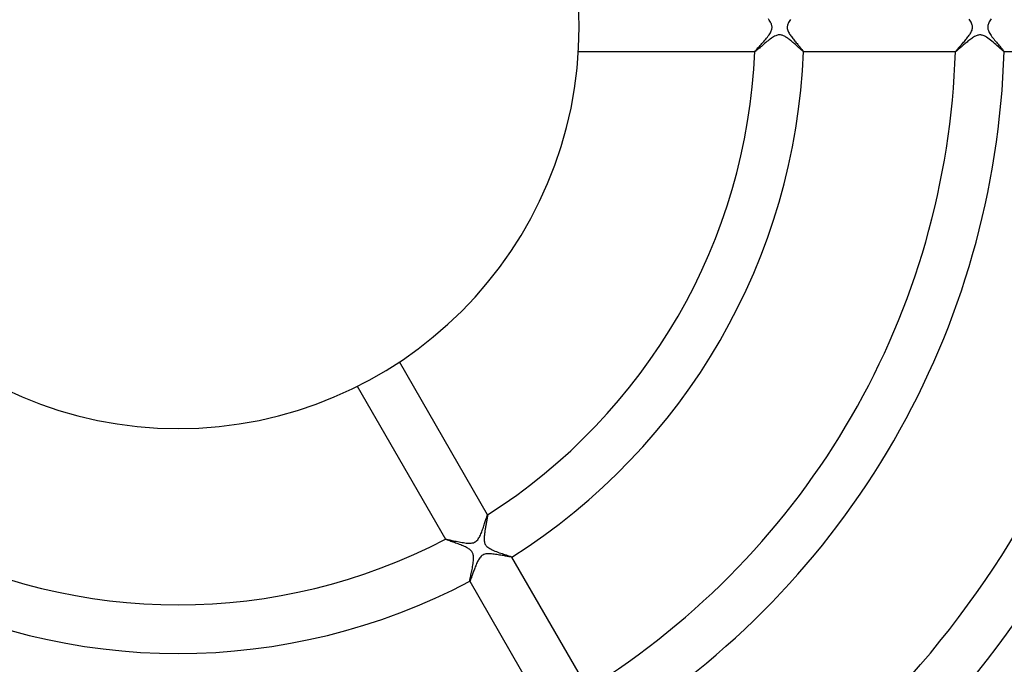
# Model space of a CAD drawing. Header units: millimetres. Extents: x -310 to 310, y -273 to 273.
# Tile 47 of 84: x -13 to 68, y -52 to 1. Entities that reach past the tile are written whole.
import ezdxf

# ---------------------------------------------------------------- set-up
doc = ezdxf.new("R2010")
doc.units = ezdxf.units.MM
doc.layers.add('HIDDEN', color=7, linetype='Continuous')
doc.layers.add('THICK', color=7, linetype='Continuous')

msp = doc.modelspace()

# ---------------------------------------------------------------- linework, layer by layer
at = {"layer": 'HIDDEN'}
for p, q in [((49.001, -0.788), (48.912, -0.842)), ((49.088, -0.739), (49.001, -0.788)), ((49.174, -0.699), (49.088, -0.739)), ((49.252, -0.668), (49.174, -0.699)), ((49.324, -0.647), (49.252, -0.668)), ((49.39, -0.633), (49.324, -0.647)), ((49.454, -0.626), (49.39, -0.633)), ((49.518, -0.625), (49.454, -0.626)), ((49.582, -0.63), (49.518, -0.625)), ((49.645, -0.641), (49.582, -0.63)), ((49.707, -0.658), (49.645, -0.641)), ((49.769, -0.679), (49.707, -0.658)), ((49.83, -0.705), (49.769, -0.679)), ((49.892, -0.735), (49.83, -0.705)), ((49.954, -0.768), (49.892, -0.735)), ((50.015, -0.805), (49.954, -0.768)), ((50.077, -0.845), (50.015, -0.805)), ((65.533, -0.77), (65.458, -0.814)), ((65.606, -0.731), (65.533, -0.77)), ((65.679, -0.697), (65.606, -0.731)), ((65.749, -0.67), (65.679, -0.697)), ((65.815, -0.649), (65.749, -0.67)), ((65.878, -0.635), (65.815, -0.649)), ((65.939, -0.627), (65.878, -0.635)), ((65.999, -0.625), (65.939, -0.627)), ((66.058, -0.627), (65.999, -0.625)), ((66.117, -0.635), (66.058, -0.627)), ((66.18, -0.65), (66.117, -0.635)), ((66.252, -0.672), (66.18, -0.65)), ((66.334, -0.706), (66.252, -0.672)), ((66.428, -0.753), (66.334, -0.706)), ((66.53, -0.814), (66.428, -0.753)), ((47.993, -1.566), (47.909, -1.638)), ((48.082, -1.491), (47.993, -1.566)), ((48.173, -1.414), (48.082, -1.491)), ((48.266, -1.336), (48.173, -1.414)), ((48.36, -1.258), (48.266, -1.336)), ((48.454, -1.181), (48.36, -1.258)), ((48.549, -1.106), (48.454, -1.181)), ((48.642, -1.034), (48.549, -1.106)), ((48.733, -0.966), (48.642, -1.034)), ((48.823, -0.902), (48.733, -0.966)), ((48.912, -0.842), (48.823, -0.902)), ((50.14, -0.888), (50.077, -0.845)), ((50.204, -0.933), (50.14, -0.888)), ((50.268, -0.981), (50.204, -0.933)), ((50.334, -1.032), (50.268, -0.981)), ((50.4, -1.084), (50.334, -1.032)), ((50.466, -1.138), (50.4, -1.084)), ((50.532, -1.194), (50.466, -1.138)), ((50.598, -1.25), (50.532, -1.194)), ((50.664, -1.307), (50.598, -1.25)), ((50.729, -1.364), (50.664, -1.307)), ((50.794, -1.421), (50.729, -1.364)), ((50.857, -1.476), (50.794, -1.421)), ((50.918, -1.531), (50.857, -1.476)), ((50.976, -1.583), (50.918, -1.531)), ((51.033, -1.634), (50.976, -1.583)), ((64.492, -1.573), (64.428, -1.628)), ((64.559, -1.515), (64.492, -1.573)), ((64.628, -1.456), (64.559, -1.515)), ((64.7, -1.396), (64.628, -1.456)), ((64.772, -1.334), (64.7, -1.396)), ((64.847, -1.273), (64.772, -1.334)), ((64.922, -1.211), (64.847, -1.273)), ((64.998, -1.149), (64.922, -1.211)), ((65.075, -1.088), (64.998, -1.149)), ((65.152, -1.028), (65.075, -1.088)), ((65.229, -0.971), (65.152, -1.028)), ((65.306, -0.915), (65.229, -0.971)), ((65.382, -0.863), (65.306, -0.915)), ((65.458, -0.814), (65.382, -0.863)), ((66.637, -0.884), (66.53, -0.814)), ((66.746, -0.963), (66.637, -0.884)), ((66.857, -1.048), (66.746, -0.963)), ((66.969, -1.138), (66.857, -1.048)), ((67.081, -1.232), (66.969, -1.138)), ((67.192, -1.327), (67.081, -1.232)), ((67.301, -1.423), (67.192, -1.327)), ((67.406, -1.515), (67.301, -1.423)), ((67.504, -1.603), (67.406, -1.515)), ((67.596, -1.686), (67.504, -1.603)), ((47.458, -1.998), (47.458, -1.998)), ((47.458, -1.999), (47.458, -1.998)), ((47.459, -1.999), (47.458, -1.999)), ((47.458, -2), (47.46, -2)), ((47.459, -2), (47.459, -1.999)), ((47.46, -2), (47.459, -2)), ((47.473, -1.995), (47.46, -2)), ((47.46, -2), (47.46, -2)), ((47.497, -1.979), (47.473, -1.995)), ((47.531, -1.953), (47.497, -1.979)), ((47.575, -1.919), (47.531, -1.953)), ((47.627, -1.876), (47.575, -1.919)), ((47.688, -1.825), (47.627, -1.876)), ((47.756, -1.768), (47.688, -1.825)), ((47.829, -1.706), (47.756, -1.768)), ((47.909, -1.638), (47.829, -1.706)), ((51.086, -1.683), (51.033, -1.634)), ((51.137, -1.729), (51.086, -1.683)), ((51.186, -1.772), (51.137, -1.729)), ((51.231, -1.813), (51.186, -1.772)), ((51.272, -1.85), (51.231, -1.813)), ((51.31, -1.883), (51.272, -1.85)), ((51.344, -1.913), (51.31, -1.883)), ((51.374, -1.939), (51.344, -1.913)), ((51.4, -1.961), (51.374, -1.939)), ((51.422, -1.978), (51.4, -1.961)), ((51.439, -1.99), (51.422, -1.978)), ((51.451, -1.998), (51.439, -1.99)), ((51.459, -2), (51.451, -1.998)), ((51.46, -2), (51.459, -2)), ((51.459, -2), (51.459, -2)), ((51.459, -2), (51.461, -2)), ((51.461, -1.999), (51.46, -2)), ((51.461, -1.998), (51.461, -1.998)), ((51.461, -1.998), (51.461, -1.999)), ((51.461, -1.999), (51.461, -1.999)), ((63.969, -1.999), (63.969, -1.998)), ((63.969, -1.998), (63.969, -1.998)), ((63.97, -2), (63.969, -1.999)), ((63.969, -1.999), (63.969, -1.999)), ((63.969, -2), (63.971, -2)), ((63.971, -2), (63.97, -2)), ((63.97, -2), (63.97, -2)), ((63.98, -1.997), (63.971, -2)), ((63.995, -1.988), (63.98, -1.997)), ((64.015, -1.973), (63.995, -1.988)), ((64.042, -1.953), (64.015, -1.973)), ((64.074, -1.927), (64.042, -1.953)), ((64.112, -1.897), (64.074, -1.927)), ((64.154, -1.861), (64.112, -1.897)), ((64.201, -1.822), (64.154, -1.861)), ((64.252, -1.779), (64.201, -1.822)), ((64.307, -1.732), (64.252, -1.779)), ((64.366, -1.681), (64.307, -1.732)), ((64.428, -1.628), (64.366, -1.681)), ((67.681, -1.761), (67.596, -1.686)), ((67.757, -1.829), (67.681, -1.761)), ((67.823, -1.888), (67.757, -1.829)), ((67.879, -1.935), (67.823, -1.888)), ((67.922, -1.971), (67.879, -1.935)), ((67.952, -1.993), (67.922, -1.971)), ((67.968, -2), (67.952, -1.993)), ((67.969, -2), (67.968, -2)), ((67.968, -2), (67.971, -2)), ((67.97, -1.999), (67.969, -2)), ((67.969, -2), (67.969, -2)), ((67.971, -1.998), (67.97, -1.999)), ((67.97, -1.999), (67.97, -1.999)), ((67.971, -1.998), (67.971, -1.998)), ((25.41, -40.469), (25.399, -40.528)), ((25.42, -40.413), (25.41, -40.469)), ((25.429, -40.361), (25.42, -40.413)), ((25.437, -40.313), (25.429, -40.361)), ((25.445, -40.269), (25.437, -40.313)), ((25.451, -40.229), (25.445, -40.269)), ((25.456, -40.195), (25.451, -40.229)), ((25.46, -40.165), (25.456, -40.195)), ((25.459, -40.101), (25.46, -40.101)), ((25.46, -40.101), (25.46, -40.101)), ((25.46, -40.101), (25.461, -40.101)), ((25.463, -40.14), (25.46, -40.165)), ((25.462, -40.102), (25.461, -40.1)), ((25.461, -40.101), (25.461, -40.101)), ((25.461, -40.101), (25.462, -40.101)), ((25.462, -40.101), (25.462, -40.102)), ((25.462, -40.102), (25.464, -40.109)), ((25.464, -40.122), (25.463, -40.14)), ((25.464, -40.109), (25.464, -40.122)), ((25.258, -41.323), (25.246, -41.4)), ((25.271, -41.245), (25.258, -41.323)), ((25.284, -41.167), (25.271, -41.245)), ((25.297, -41.09), (25.284, -41.167)), ((25.311, -41.013), (25.297, -41.09)), ((25.324, -40.937), (25.311, -41.013)), ((25.338, -40.864), (25.324, -40.937)), ((25.351, -40.792), (25.338, -40.864)), ((25.364, -40.722), (25.351, -40.792)), ((25.376, -40.655), (25.364, -40.722)), ((25.388, -40.59), (25.376, -40.655)), ((25.399, -40.528), (25.388, -40.59)), ((21.997, -42.1), (21.998, -42.102)), ((21.998, -42.1), (21.998, -42.099)), ((21.998, -42.099), (21.998, -42.099)), ((21.998, -42.099), (21.999, -42.099)), ((21.998, -42.101), (21.998, -42.1)), ((21.998, -42.102), (21.998, -42.101)), ((21.998, -42.101), (21.998, -42.101)), ((22.007, -42.109), (21.998, -42.102)), ((22.028, -42.12), (22.007, -42.109)), ((22.06, -42.134), (22.028, -42.12)), ((22.102, -42.151), (22.06, -42.134)), ((25.184, -41.981), (25.183, -42.046)), ((25.183, -42.046), (25.183, -42.109)), ((25.183, -42.109), (25.186, -42.177)), ((25.187, -41.914), (25.184, -41.981)), ((25.192, -41.845), (25.187, -41.914)), ((25.198, -41.775), (25.192, -41.845)), ((25.205, -41.702), (25.198, -41.775)), ((25.214, -41.628), (25.205, -41.702)), ((25.224, -41.553), (25.214, -41.628)), ((25.234, -41.477), (25.224, -41.553)), ((25.246, -41.4), (25.234, -41.477)), ((22.154, -42.171), (22.102, -42.151)), ((22.216, -42.194), (22.154, -42.171)), ((22.286, -42.22), (22.216, -42.194)), ((22.363, -42.248), (22.286, -42.22)), ((22.447, -42.278), (22.363, -42.248)), ((22.536, -42.309), (22.447, -42.278)), ((22.631, -42.343), (22.536, -42.309)), ((22.73, -42.378), (22.631, -42.343)), ((22.831, -42.415), (22.73, -42.378)), ((22.934, -42.452), (22.831, -42.415)), ((23.039, -42.49), (22.934, -42.452)), ((23.143, -42.53), (23.039, -42.49)), ((23.248, -42.57), (23.143, -42.53)), ((23.351, -42.612), (23.248, -42.57)), ((23.452, -42.653), (23.351, -42.612)), ((23.55, -42.696), (23.452, -42.653)), ((23.645, -42.74), (23.55, -42.696)), ((23.737, -42.786), (23.645, -42.74)), ((23.824, -42.833), (23.737, -42.786)), ((23.905, -42.882), (23.824, -42.833)), ((23.978, -42.932), (23.905, -42.882)), ((24.04, -42.981), (23.978, -42.932)), ((25.186, -42.177), (25.193, -42.246)), ((25.193, -42.246), (25.204, -42.318)), ((25.204, -42.318), (25.221, -42.389)), ((25.221, -42.389), (25.244, -42.459)), ((25.244, -42.459), (25.274, -42.525)), ((25.274, -42.525), (25.31, -42.587)), ((25.31, -42.587), (25.354, -42.646)), ((25.354, -42.646), (25.408, -42.704)), ((25.408, -42.704), (25.474, -42.763)), ((25.474, -42.763), (25.555, -42.822)), ((25.555, -42.822), (25.646, -42.879)), ((25.646, -42.879), (25.745, -42.933)), ((25.745, -42.933), (25.849, -42.983)), ((24.092, -43.029), (24.04, -42.981)), ((24.135, -43.075), (24.092, -43.029)), ((24.171, -43.121), (24.135, -43.075)), ((24.203, -43.169), (24.171, -43.121)), ((24.23, -43.22), (24.203, -43.169)), ((24.253, -43.273), (24.23, -43.22)), ((24.272, -43.33), (24.253, -43.273)), ((24.288, -43.394), (24.272, -43.33)), ((24.3, -43.468), (24.288, -43.394)), ((24.308, -43.552), (24.3, -43.468)), ((24.301, -43.868), (24.309, -43.756)), ((24.311, -43.65), (24.308, -43.552)), ((24.309, -43.756), (24.311, -43.65)), ((25.849, -42.983), (25.957, -43.031)), ((25.957, -43.031), (26.07, -43.078)), ((26.07, -43.078), (26.186, -43.123)), ((26.186, -43.123), (26.306, -43.167)), ((26.306, -43.167), (26.426, -43.21)), ((26.426, -43.21), (26.546, -43.252)), ((26.546, -43.252), (26.665, -43.291)), ((26.665, -43.291), (26.782, -43.33)), ((26.782, -43.33), (26.894, -43.366)), ((26.894, -43.366), (26.999, -43.4)), ((26.999, -43.4), (27.096, -43.432)), ((27.096, -43.432), (27.184, -43.46)), ((27.184, -43.46), (27.262, -43.486)), ((27.262, -43.486), (27.329, -43.509)), ((27.329, -43.509), (27.383, -43.528)), ((27.383, -43.528), (27.424, -43.544)), ((27.424, -43.544), (27.45, -43.556)), ((27.45, -43.556), (27.461, -43.564)), ((27.463, -43.567), (27.461, -43.564)), ((27.461, -43.564), (27.462, -43.565)), ((27.462, -43.567), (27.461, -43.568)), ((27.461, -43.568), (27.461, -43.568)), ((27.462, -43.565), (27.462, -43.566)), ((27.462, -43.566), (27.462, -43.566)), ((27.462, -43.566), (27.462, -43.567)), ((24.188, -44.595), (24.211, -44.474)), ((24.211, -44.474), (24.234, -44.35)), ((24.234, -44.35), (24.255, -44.226)), ((24.255, -44.226), (24.273, -44.104)), ((24.273, -44.104), (24.289, -43.984)), ((24.289, -43.984), (24.301, -43.868)), ((24.013, -45.436), (24.025, -45.374)), ((24.025, -45.374), (24.039, -45.302)), ((24.039, -45.302), (24.056, -45.221)), ((24.056, -45.221), (24.075, -45.132)), ((24.075, -45.132), (24.096, -45.036)), ((24.096, -45.036), (24.118, -44.934)), ((24.118, -44.934), (24.141, -44.826)), ((24.141, -44.826), (24.164, -44.713)), ((24.164, -44.713), (24.188, -44.595)), ((23.996, -45.551), (23.998, -45.525)), ((23.997, -45.564), (23.996, -45.551)), ((23.998, -45.565), (23.997, -45.564)), ((23.997, -45.564), (23.999, -45.567)), ((23.998, -45.525), (24.004, -45.486)), ((23.998, -45.566), (23.998, -45.565)), ((23.999, -45.566), (23.998, -45.566)), ((24, -45.566), (23.999, -45.566)), ((23.999, -45.566), (23.999, -45.566)), ((24.001, -45.565), (24, -45.566)), ((24.004, -45.486), (24.013, -45.436))]:
    msp.add_line(p, q, dxfattribs=at)
at = {"layer": 'THICK'}
for p, q in [((48.641, 0.6), (48.581, 0.686)), ((48.696, 0.515), (48.641, 0.6)), ((48.746, 0.431), (48.696, 0.515)), ((48.787, 0.35), (48.746, 0.431)), ((48.819, 0.277), (48.787, 0.35)), ((48.842, 0.213), (48.819, 0.277)), ((48.857, 0.155), (48.842, 0.213)), ((48.867, 0.103), (48.857, 0.155)), ((48.873, 0.051), (48.867, 0.103)), ((48.875, 0), (48.873, 0.051)), ((50.127, 0.057), (50.125, 0)), ((50.125, 0), (50.13, -0.087)), ((50.134, 0.116), (50.127, 0.057)), ((50.148, 0.178), (50.134, 0.116)), ((50.168, 0.246), (50.148, 0.178)), ((50.197, 0.319), (50.168, 0.246)), ((50.233, 0.398), (50.197, 0.319)), ((50.278, 0.48), (50.233, 0.398)), ((50.329, 0.565), (50.278, 0.48)), ((50.386, 0.651), (50.329, 0.565)), ((65.156, 0.579), (65.098, 0.663)), ((65.208, 0.496), (65.156, 0.579)), ((65.255, 0.414), (65.208, 0.496)), ((65.296, 0.332), (65.255, 0.414)), ((65.327, 0.257), (65.296, 0.332)), ((65.349, 0.187), (65.327, 0.257)), ((65.364, 0.122), (65.349, 0.187)), ((65.373, 0.061), (65.364, 0.122)), ((65.37, -0.081), (65.375, 0)), ((65.375, 0), (65.373, 0.061)), ((66.626, 0.051), (66.625, 0)), ((66.625, 0), (66.627, -0.053)), ((66.633, 0.104), (66.626, 0.051)), ((66.644, 0.16), (66.633, 0.104)), ((66.66, 0.221), (66.644, 0.16)), ((66.684, 0.288), (66.66, 0.221)), ((66.716, 0.361), (66.684, 0.288)), ((66.756, 0.441), (66.716, 0.361)), ((66.804, 0.523), (66.756, 0.441)), ((66.857, 0.607), (66.804, 0.523)), ((66.916, 0.693), (66.857, 0.607)), ((48.424, -0.89), (48.496, -0.8)), ((48.496, -0.8), (48.563, -0.71)), ((48.563, -0.71), (48.626, -0.622)), ((48.626, -0.622), (48.684, -0.535)), ((48.684, -0.535), (48.735, -0.45)), ((48.735, -0.45), (48.778, -0.369)), ((48.778, -0.369), (48.812, -0.294)), ((48.812, -0.294), (48.837, -0.226)), ((48.837, -0.226), (48.855, -0.164)), ((48.855, -0.164), (48.867, -0.108)), ((48.867, -0.108), (48.873, -0.054)), ((48.873, -0.054), (48.875, 0)), ((50.13, -0.087), (50.147, -0.173)), ((50.147, -0.173), (50.173, -0.258)), ((50.173, -0.258), (50.205, -0.338)), ((50.205, -0.338), (50.241, -0.413)), ((50.241, -0.413), (50.279, -0.483)), ((50.279, -0.483), (50.321, -0.552)), ((50.321, -0.552), (50.367, -0.623)), ((50.367, -0.623), (50.416, -0.695)), ((50.416, -0.695), (50.468, -0.767)), ((50.468, -0.767), (50.523, -0.841)), ((64.943, -0.869), (64.999, -0.798)), ((64.999, -0.798), (65.052, -0.728)), ((65.052, -0.728), (65.102, -0.658)), ((65.102, -0.658), (65.148, -0.59)), ((65.148, -0.59), (65.192, -0.524)), ((65.192, -0.524), (65.231, -0.458)), ((65.231, -0.458), (65.268, -0.39)), ((65.268, -0.39), (65.302, -0.318)), ((65.302, -0.318), (65.332, -0.242)), ((65.332, -0.242), (65.356, -0.162)), ((65.356, -0.162), (65.37, -0.081)), ((66.627, -0.053), (66.633, -0.106)), ((66.633, -0.106), (66.643, -0.159)), ((66.643, -0.159), (66.658, -0.213)), ((66.658, -0.213), (66.679, -0.275)), ((66.679, -0.275), (66.708, -0.345)), ((66.708, -0.345), (66.747, -0.423)), ((66.747, -0.423), (66.795, -0.508)), ((66.795, -0.508), (66.85, -0.595)), ((66.85, -0.595), (66.91, -0.685)), ((66.91, -0.685), (66.975, -0.775)), ((66.975, -0.775), (67.044, -0.867)), ((47.771, -1.635), (47.834, -1.566)), ((47.834, -1.566), (47.901, -1.492)), ((47.901, -1.492), (47.972, -1.414)), ((47.972, -1.414), (48.045, -1.333)), ((48.045, -1.333), (48.12, -1.248)), ((48.12, -1.248), (48.196, -1.161)), ((48.196, -1.161), (48.273, -1.071)), ((48.273, -1.071), (48.35, -0.981)), ((48.35, -0.981), (48.424, -0.89)), ((50.523, -0.841), (50.579, -0.915)), ((50.579, -0.915), (50.638, -0.99)), ((50.638, -0.99), (50.697, -1.064)), ((50.697, -1.064), (50.756, -1.136)), ((50.756, -1.136), (50.814, -1.207)), ((50.814, -1.207), (50.872, -1.276)), ((50.872, -1.276), (50.928, -1.344)), ((50.928, -1.344), (50.983, -1.409)), ((50.983, -1.409), (51.037, -1.472)), ((51.037, -1.472), (51.088, -1.532)), ((51.088, -1.532), (51.137, -1.591)), ((51.137, -1.591), (51.184, -1.646)), ((64.245, -1.672), (64.295, -1.616)), ((64.295, -1.616), (64.349, -1.557)), ((64.349, -1.557), (64.404, -1.495)), ((64.404, -1.495), (64.462, -1.431)), ((64.462, -1.431), (64.521, -1.365)), ((64.521, -1.365), (64.582, -1.296)), ((64.582, -1.296), (64.643, -1.226)), ((64.643, -1.226), (64.705, -1.155)), ((64.705, -1.155), (64.766, -1.083)), ((64.766, -1.083), (64.827, -1.012)), ((64.827, -1.012), (64.886, -0.94)), ((64.886, -0.94), (64.943, -0.869)), ((67.044, -0.867), (67.115, -0.958)), ((67.115, -0.958), (67.188, -1.05)), ((67.188, -1.05), (67.262, -1.139)), ((67.262, -1.139), (67.335, -1.227)), ((67.335, -1.227), (67.407, -1.313)), ((67.407, -1.313), (67.477, -1.396)), ((67.477, -1.396), (67.546, -1.476)), ((67.546, -1.476), (67.611, -1.553)), ((67.611, -1.553), (67.673, -1.626)), ((32.939, -2), (47.458, -2)), ((47.458, -1.998), (47.463, -1.987)), ((47.463, -1.987), (47.476, -1.968)), ((47.476, -1.968), (47.498, -1.94)), ((47.498, -1.94), (47.527, -1.906)), ((47.527, -1.906), (47.564, -1.864)), ((47.564, -1.864), (47.607, -1.815)), ((47.607, -1.815), (47.657, -1.761)), ((47.657, -1.761), (47.711, -1.7)), ((47.711, -1.7), (47.771, -1.635)), ((51.184, -1.646), (51.228, -1.698)), ((51.228, -1.698), (51.269, -1.747)), ((51.269, -1.747), (51.307, -1.792)), ((51.307, -1.792), (51.341, -1.834)), ((51.341, -1.834), (51.372, -1.872)), ((51.372, -1.872), (51.399, -1.905)), ((51.399, -1.905), (51.421, -1.934)), ((51.421, -1.934), (51.439, -1.957)), ((51.439, -1.957), (51.451, -1.976)), ((51.451, -1.976), (51.459, -1.989)), ((51.459, -1.989), (51.461, -1.998)), ((51.461, -2), (63.969, -2)), ((63.969, -1.998), (63.972, -1.989)), ((63.972, -1.989), (63.982, -1.974)), ((63.982, -1.974), (63.997, -1.954)), ((63.997, -1.954), (64.018, -1.928)), ((64.018, -1.928), (64.045, -1.896)), ((64.045, -1.896), (64.077, -1.86)), ((64.077, -1.86), (64.113, -1.819)), ((64.113, -1.819), (64.153, -1.773)), ((64.153, -1.773), (64.197, -1.724)), ((64.197, -1.724), (64.245, -1.672)), ((67.673, -1.626), (67.731, -1.693)), ((67.731, -1.693), (67.784, -1.755)), ((67.784, -1.755), (67.831, -1.812)), ((67.831, -1.812), (67.872, -1.861)), ((67.872, -1.861), (67.907, -1.905)), ((67.907, -1.905), (67.935, -1.94)), ((67.935, -1.94), (67.955, -1.967)), ((67.955, -1.967), (67.967, -1.987)), ((67.967, -1.987), (67.971, -1.998)), ((67.971, -2), (80.475, -2)), ((25.461, -40.1), (18.202, -27.526)), ((14.738, -29.526), (21.997, -42.1)), ((25.299, -40.562), (25.323, -40.484)), ((25.323, -40.484), (25.346, -40.412)), ((25.346, -40.412), (25.368, -40.346)), ((25.368, -40.346), (25.387, -40.286)), ((25.387, -40.286), (25.405, -40.234)), ((25.405, -40.234), (25.42, -40.19)), ((25.42, -40.19), (25.433, -40.154)), ((25.433, -40.154), (25.444, -40.127)), ((25.444, -40.127), (25.453, -40.109)), ((25.453, -40.109), (25.459, -40.101)), ((25.021, -41.391), (25.056, -41.295)), ((25.056, -41.295), (25.09, -41.199)), ((25.09, -41.199), (25.123, -41.103)), ((25.123, -41.103), (25.155, -41.007)), ((25.155, -41.007), (25.186, -40.913)), ((25.186, -40.913), (25.216, -40.821)), ((25.216, -40.821), (25.245, -40.731)), ((25.245, -40.731), (25.273, -40.644)), ((25.273, -40.644), (25.299, -40.562)), ((21.999, -42.099), (22.013, -42.097)), ((22.013, -42.097), (22.04, -42.1)), ((22.04, -42.1), (22.081, -42.107)), ((22.081, -42.107), (22.134, -42.117)), ((22.134, -42.117), (22.199, -42.13)), ((22.199, -42.13), (22.274, -42.146)), ((24.649, -42.141), (24.701, -42.07)), ((24.701, -42.07), (24.747, -41.998)), ((24.747, -41.998), (24.79, -41.922)), ((24.79, -41.922), (24.832, -41.842)), ((24.832, -41.842), (24.872, -41.757)), ((24.872, -41.757), (24.911, -41.669)), ((24.911, -41.669), (24.948, -41.579)), ((24.948, -41.579), (24.985, -41.486)), ((24.985, -41.486), (25.021, -41.391)), ((22.274, -42.146), (22.357, -42.164)), ((22.357, -42.164), (22.449, -42.184)), ((22.449, -42.184), (22.548, -42.206)), ((22.548, -42.206), (22.653, -42.229)), ((22.653, -42.229), (22.764, -42.252)), ((22.764, -42.252), (22.879, -42.277)), ((22.879, -42.277), (22.998, -42.301)), ((22.998, -42.301), (23.119, -42.325)), ((23.119, -42.325), (23.24, -42.347)), ((23.24, -42.347), (23.36, -42.368)), ((23.36, -42.368), (23.477, -42.387)), ((23.477, -42.387), (23.592, -42.403)), ((23.592, -42.403), (23.704, -42.416)), ((23.704, -42.416), (23.81, -42.425)), ((23.81, -42.425), (23.913, -42.43)), ((23.913, -42.43), (24.013, -42.43)), ((24.013, -42.43), (24.109, -42.424)), ((24.109, -42.424), (24.202, -42.411)), ((24.202, -42.411), (24.291, -42.39)), ((24.291, -42.39), (24.375, -42.359)), ((24.375, -42.359), (24.454, -42.318)), ((24.454, -42.318), (24.526, -42.266)), ((24.526, -42.266), (24.591, -42.207)), ((24.591, -42.207), (24.649, -42.141)), ((24.765, -43.714), (24.72, -43.788)), ((24.814, -43.642), (24.765, -43.714)), ((24.868, -43.573), (24.814, -43.642)), ((24.928, -43.51), (24.868, -43.573)), ((24.995, -43.454), (24.928, -43.51)), ((25.069, -43.405), (24.995, -43.454)), ((25.149, -43.367), (25.069, -43.405)), ((25.234, -43.339), (25.149, -43.367)), ((25.322, -43.319), (25.234, -43.339)), ((25.412, -43.308), (25.322, -43.319)), ((25.501, -43.303), (25.412, -43.308)), ((25.595, -43.302), (25.501, -43.303)), ((25.693, -43.306), (25.595, -43.302)), ((25.795, -43.313), (25.693, -43.306)), ((25.9, -43.323), (25.795, -43.313)), ((26.008, -43.336), (25.9, -43.323)), ((26.118, -43.35), (26.008, -43.336)), ((26.229, -43.367), (26.118, -43.35)), ((26.34, -43.384), (26.229, -43.367)), ((26.448, -43.402), (26.34, -43.384)), ((26.554, -43.42), (26.448, -43.402)), ((26.657, -43.439), (26.554, -43.42)), ((26.756, -43.456), (26.657, -43.439)), ((26.852, -43.474), (26.756, -43.456)), ((26.942, -43.49), (26.852, -43.474)), ((27.027, -43.506), (26.942, -43.49)), ((27.107, -43.52), (27.027, -43.506)), ((27.18, -43.533), (27.107, -43.52)), ((27.247, -43.544), (27.18, -43.533)), ((27.305, -43.554), (27.247, -43.544)), ((27.356, -43.561), (27.305, -43.554)), ((27.397, -43.566), (27.356, -43.561)), ((27.428, -43.57), (27.397, -43.566)), ((27.45, -43.57), (27.428, -43.57)), ((27.461, -43.568), (27.45, -43.57)), ((33.716, -54.399), (27.463, -43.567)), ((24.38, -44.563), (24.346, -44.652)), ((24.414, -44.472), (24.38, -44.563)), ((24.45, -44.38), (24.414, -44.472)), ((24.486, -44.287), (24.45, -44.38)), ((24.523, -44.197), (24.486, -44.287)), ((24.561, -44.108), (24.523, -44.197)), ((24.6, -44.023), (24.561, -44.108)), ((24.639, -43.94), (24.6, -44.023)), ((24.679, -43.862), (24.639, -43.94)), ((24.72, -43.788), (24.679, -43.862)), ((24.085, -45.374), (24.067, -45.421)), ((24.105, -45.321), (24.085, -45.374)), ((24.126, -45.263), (24.105, -45.321)), ((24.149, -45.2), (24.126, -45.263)), ((24.173, -45.132), (24.149, -45.2)), ((24.199, -45.06), (24.173, -45.132)), ((24.226, -44.985), (24.199, -45.06)), ((24.254, -44.906), (24.226, -44.985)), ((24.283, -44.824), (24.254, -44.906)), ((24.314, -44.739), (24.283, -44.824)), ((24.346, -44.652), (24.314, -44.739)), ((23.999, -45.567), (30.252, -56.399)), ((24.007, -45.559), (24.001, -45.565)), ((24.014, -45.546), (24.007, -45.559)), ((24.024, -45.525), (24.014, -45.546)), ((24.037, -45.497), (24.024, -45.525)), ((24.051, -45.462), (24.037, -45.497)), ((24.067, -45.421), (24.051, -45.462))]:
    msp.add_line(p, q, dxfattribs=at)
for radius, start, end in [(33, 0, 180.00002), (258.5, 179.99998, 0), (253.25, 179.99998, 0), (248, 179.99998, 0), (242.75, 179.99998, 0), (237.5, 179.99998, 0), (232.25, 179.99998, 0), (227, 179.99998, 0), (221.75, 179.99998, 0), (216.5, 179.99998, 0), (211.25, 179.99998, 0), (206, 179.99998, 0), (200.75, 179.99998, 0), (195.5, 179.99998, 0), (190.25, 179.99998, 0), (185, 179.99998, 0), (179.75, 179.99998, 0), (174.5, 179.99998, 0), (169.25, 179.99998, 0), (165, 179.99998, 0), (33, 180.00002, 0), (47.5, 302.41012, 357.58985), (51.5, 302.22288, 357.77715), (64, 301.78852, 358.21145), (68, 301.68332, 358.31671), (80.5, 301.42188, 358.57815), (84.5, 301.35456, 358.64547), (97, 301.17998, 358.82005), (101, 301.13323, 358.8668), (113.5, 301.00838, 358.99159), (117.5, 300.97406, 359.02591), (130, 300.88038, 359.11959), (47.5, 242.41015, 297.58983), (51.5, 242.22285, 297.77713)]:
    msp.add_arc((0, 0), radius, start, end, dxfattribs=at)

doc.saveas('drawing.dxf')
